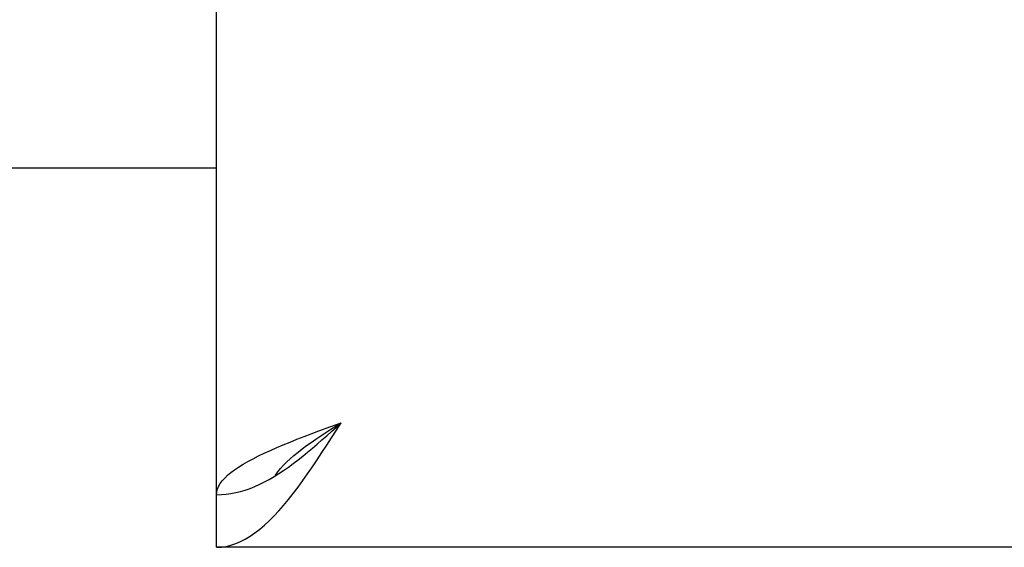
# Model space of a CAD drawing. Header units: inches. Extents: x 0 to 202, y 0 to 130.
# Tile 13 of 77: x 66.08 to 68.03, y 41.71 to 42.76. Entities that reach past the tile are written whole.
import ezdxf

# ---------------------------------------------------------------- set-up
doc = ezdxf.new("R2010")
doc.units = ezdxf.units.IN
doc.header["$LTSCALE"] = 11.091132
doc.header["$MEASUREMENT"] = 0
doc.layers.get('0').update_dxf_attribs({"linetype": 'CONTINUOUS'})
doc.layers.add('DIMENSIONS', color=7, linetype='CONTINUOUS')
doc.styles.get("Standard").update_dxf_attribs({"font": 'txt', "width": 0.8})
doc.dimstyles.new('DIMSTYLE_3', dxfattribs={"dimtxt": 0.925249, "dimasz": 1.186217, "dimexe": 0.09, "dimexo": 0.07, "dimgap": 0.039, "dimtad": 0, "dimtih": 1, "dimtoh": 1, "dimzin": 4, "dimdsep": 46, "dimtxsty": 'Standard', "dimblk": '_FILLED', "dimblk1": '_FILLED', "dimblk2": '_FILLED', "dimcen": 0.09, "dimadec": 0, "dimazin": 0, "dimtfac": 1, "dimtofl": 0, "dimtmove": 0, "dimatfit": 3, "dimldrblk": '_FILLED', "dimfxl": 0, "dimtolj": 1, "dimtzin": 4, "dimarcsym": 0})

# ---------------------------------------------------------------- blocks, each defined once
blk = doc.blocks.new('_FILLED')
at = {"color": 0, "linetype": 'ByBlock'}
blk.add_solid([(0, 0), (-1, 0.2), (-1, -0.2)], dxfattribs=at)
blk = doc.blocks.new('*D13')
at = {"layer": 'DIMENSIONS', "color": 2, "linetype": 'Continuous'}
for p, q in [((66.4661, 83.5072), (64.0936, 83.5072)), ((70.0911, 83.5072), (72.3695, 83.5072))]:
    blk.add_line(p, q, dxfattribs=at)
at = {"layer": 'DIMENSIONS', "color": 2, "linetype": 'Continuous', "xscale": 1.1862172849, "yscale": 1.1862172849, "zscale": 1.1862172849}
blk.add_blockref('_FILLED', (66.4661, 83.5072), dxfattribs=at)
at = {"layer": 'DIMENSIONS', "color": 2, "linetype": 'Continuous', "xscale": 1.1862172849, "yscale": 1.1862172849, "zscale": 1.1862172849, "rotation": 180}
blk.add_blockref('_FILLED', (70.0911, 83.5072), dxfattribs=at)
at = {"layer": 'DIMENSIONS', "color": 2, "linetype": 'Continuous', "insert": (72.8321, 83.9699), "char_height": 0.92525, "width": 2.960798, "attachment_point": 1, "line_spacing_factor": 0.9}
blk.add_mtext('3.63', dxfattribs=at)

msp = doc.modelspace()

# ---------------------------------------------------------------- linework, layer by layer
at = {"color": 3, "linetype": 'Continuous'}
for p, q in [((66.4661, 41.8159), (66.4661, 92.1079)), ((66.4661, 42.4619), (64.5911, 42.4619)), ((66.6828, 41.9475), (66.7126, 41.9584)), ((89.2786, 41.7119), (66.4661, 41.7119))]:
    msp.add_line(p, q, dxfattribs=at)
at = {"color": 7, "linetype": 'Continuous'}
msp.add_line((66.4661, 41.7119), (66.4661, 41.8159), dxfattribs=at)
for points in [[(66.5798, 41.8517), (66.5892, 41.8576), (66.5987, 41.8639), (66.6082, 41.8705), (66.6177, 41.8774), (66.6272, 41.8847), (66.6367, 41.8922), (66.6462, 41.8999), (66.6556, 41.9079), (66.6651, 41.916), (66.6746, 41.9243), (66.6841, 41.9327), (66.6936, 41.9412), (66.7031, 41.9498), (66.7126, 41.9584)], [(66.5819, 41.853), (66.5829, 41.8548), (66.5875, 41.8613), (66.5927, 41.8677), (66.5985, 41.8742), (66.6049, 41.8807), (66.6118, 41.8872), (66.6192, 41.8936), (66.6272, 41.9001), (66.6355, 41.9066), (66.6443, 41.9131), (66.6533, 41.9195), (66.6628, 41.926), (66.6724, 41.9325), (66.6823, 41.939), (66.6923, 41.9455), (66.7024, 41.9519), (66.7126, 41.9584)], [(66.4661, 41.8159), (66.4755, 41.8162), (66.485, 41.817), (66.4945, 41.8182), (66.504, 41.8201), (66.5135, 41.8224), (66.5229, 41.8252), (66.5324, 41.8285), (66.5419, 41.8322), (66.5514, 41.8365), (66.5609, 41.8411)], [(66.5609, 41.8411), (66.5703, 41.8462), (66.5798, 41.8517)]]:
    msp.add_lwpolyline(points, dxfattribs=at)
at = {"color": 3, "linetype": 'Continuous'}
for points in [[(66.6082, 41.8063), (66.6177, 41.8183), (66.6272, 41.8308), (66.6367, 41.8438), (66.6462, 41.8572), (66.6556, 41.871), (66.6651, 41.885), (66.6746, 41.8994), (66.6841, 41.914), (66.6936, 41.9287), (66.7031, 41.9435), (66.7126, 41.9584)], [(66.5605, 41.8981), (66.5725, 41.9036), (66.585, 41.9091), (66.598, 41.9146), (66.6114, 41.92), (66.6251, 41.9255), (66.6392, 41.931), (66.6535, 41.9365), (66.6681, 41.942), (66.6828, 41.9475)], [(66.4661, 41.8159), (66.4665, 41.8214), (66.4678, 41.8269), (66.4701, 41.8324), (66.4732, 41.8378), (66.4772, 41.8433), (66.4821, 41.8488), (66.4878, 41.8543), (66.4943, 41.8598), (66.5016, 41.8652), (66.5097, 41.8707), (66.5185, 41.8762), (66.5281, 41.8817), (66.5382, 41.8872), (66.5491, 41.8926), (66.5605, 41.8981)], [(66.4661, 41.7119), (66.4755, 41.7124), (66.485, 41.7137), (66.4945, 41.716), (66.504, 41.7191), (66.5135, 41.7231), (66.5229, 41.7279), (66.5324, 41.7336), (66.5419, 41.7402), (66.5514, 41.7475), (66.5609, 41.7555), (66.5703, 41.7643), (66.5798, 41.7739), (66.5892, 41.784), (66.5987, 41.7949), (66.6082, 41.8063)]]:
    msp.add_lwpolyline(points, dxfattribs=at)

# ---------------------------------------------------------------- dimensions: what is measured, and where the dimension line sits
at = {"layer": 'DIMENSIONS', "color": 2, "linetype": 'Continuous'}
dim = msp.add_linear_dim(base=(66.4660504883, 83.5072279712), p1=(70.0910504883, 91.0869135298), p2=(66.4660504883, 41.8359135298), angle=180, dimstyle='DIMSTYLE_3', dxfattribs=at)
dim.commit()
dim.dimension.update_dxf_attribs({"geometry": '*D13', "text_midpoint": (74.3125125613, 83.5072279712), "dimtype": 160})

doc.saveas('drawing.dxf')
